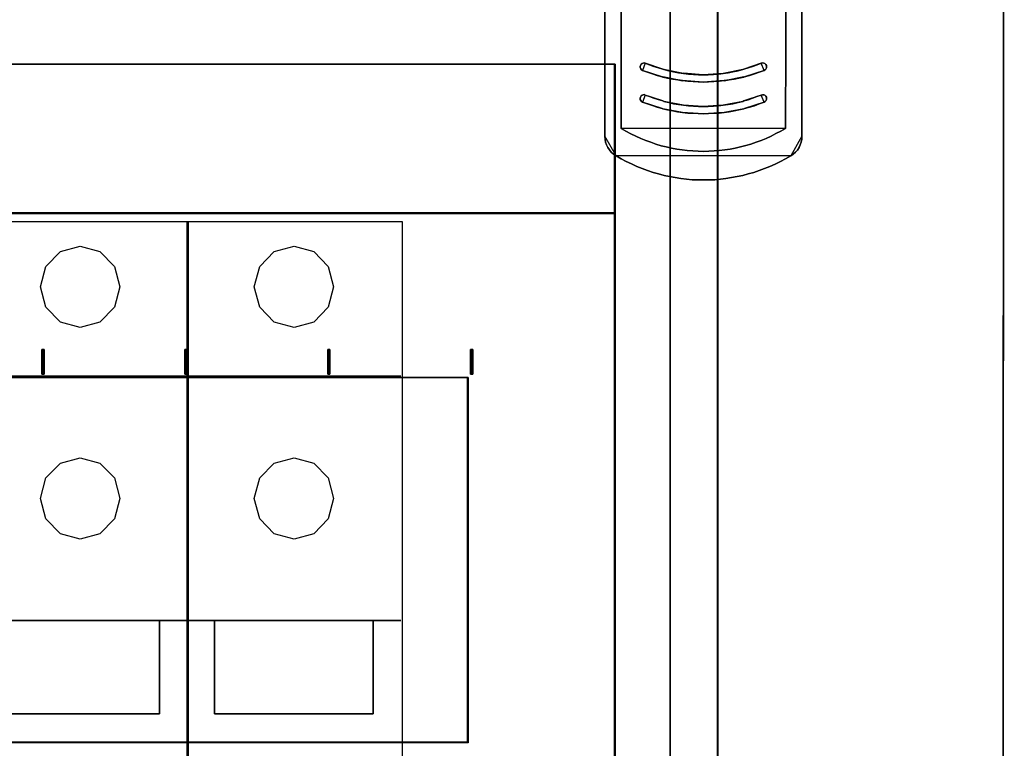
# Model space of a CAD drawing. Extents: x -558982 to 5119495, y -5290134 to 97908.
# Tile 189 of 256: x -466735 to -465495, y 29474 to 30392. Entities that reach past the tile are written whole.
import ezdxf

# ---------------------------------------------------------------- set-up
doc = ezdxf.new("R2010")
doc.units = 0
doc.header["$MEASUREMENT"] = 0
doc.layers.get('0').update_dxf_attribs({"color": 252})
for name, color, linetype in [('45', 8, 'Continuous'), ('50', 7, 'Continuous'), ('60', 7, 'Continuous')]:
    doc.layers.add(name, color=color, linetype=linetype)

# ---------------------------------------------------------------- blocks, each defined once
blk = doc.blocks.new('*U1026')
at = {"layer": '60', "color": 7}
for points in [[(313.825033, -423.020506), (314, 24.903988), (313.825033, -423.020506)], [(314, 2.912724), (-35.827515, 3.027725), (-36, -400.568087), (313.827515, -400.654337), (314, 2.912724)], [(263.718235, -226.745859), (263.718235, -169.96185), (263.718235, -226.745859)], [(288.526415, -169.96185), (288.526415, -226.745859), (288.526415, -169.96185)], [(265.791327, -181.404451), (265.759515, -215.303258), (265.791327, -181.404451)], [(286.485135, -181.404451), (286.485135, -215.303258), (286.485135, -181.404451)], [(265.759515, -215.30061), (265.759515, -225.768697), (265.759515, -215.30061)], [(286.487786, -215.30061), (286.455974, -225.768697), (286.487786, -215.30061)], [(268.462585, -218.465134), (268.347386, -218.378708), (268.232187, -218.263474), (268.174588, -218.119432), (268.174588, -217.975389), (268.203388, -217.831346), (268.289787, -217.687304), (268.404985, -217.600878), (268.548983, -217.543261), (268.692982, -217.514452), (268.80818, -217.543261), (268.462585, -218.465134)], [(276.109276, -219.932202), (276.7705, -219.903419), (277.431724, -219.874636), (278.092948, -219.817071), (278.725424, -219.759506), (279.357899, -219.673157), (279.990374, -219.558026), (280.5941, -219.442895), (281.226575, -219.298982), (281.312822, -219.270199), (281.945297, -219.097503), (282.549023, -218.896024), (283.15275, -218.694544), (283.785225, -218.464283), (283.90022, -218.406717), (283.986467, -218.291586), (284.043965, -218.147673), (284.072714, -218.003759), (284.043965, -217.859845), (283.986467, -217.715932), (283.871471, -217.600801), (283.727727, -217.543235), (283.583983, -217.514452), (283.411489, -217.572018), (282.89401, -217.773497), (282.319032, -217.974976), (281.772804, -218.147673), (281.226575, -218.320369), (281.082831, -218.349152), (280.479105, -218.521848), (279.84663, -218.636979), (279.242903, -218.75211), (278.610428, -218.867241), (278.006702, -218.924806), (277.374227, -218.982372), (276.741752, -219.011155), (276.109276, -219.011155), (275.50555, -219.011155), (274.873075, -218.982372), (274.2406, -218.924806), (273.608125, -218.838458), (273.004398, -218.75211), (272.371923, -218.636979), (271.768197, -218.521848), (271.164471, -218.349152), (271.020726, -218.320369), (270.474498, -218.147673), (269.89952, -217.974976), (269.353292, -217.773497), (268.807063, -217.543235), (268.692068, -217.514452), (268.548323, -217.543235), (268.404579, -217.600801), (268.289584, -217.687149), (268.203337, -217.831063), (268.174588, -217.974976), (268.174588, -218.11889), (268.232086, -218.262804), (268.347081, -218.377934), (268.462077, -218.464283), (269.065803, -218.694544), (269.698278, -218.896024), (270.302005, -219.097503), (270.93448, -219.270199), (271.020726, -219.298982), (271.624453, -219.442895), (272.256928, -219.558026), (272.889403, -219.673157), (273.493129, -219.759506), (274.154353, -219.817071), (274.815577, -219.874636), (275.476801, -219.903419), (276.109276, -219.932202)], [(276.109276, -219.932202), (276.7705, -219.903419), (277.431724, -219.874636), (278.092948, -219.817071), (278.725424, -219.759506), (279.357899, -219.673157), (279.990374, -219.558026), (280.5941, -219.442895), (281.226575, -219.298982), (281.312822, -219.270199), (281.945297, -219.097503), (282.549023, -218.896024), (283.15275, -218.694544), (283.785225, -218.464283), (283.90022, -218.406717), (283.986467, -218.291586), (284.043965, -218.147673), (284.072714, -218.003759), (284.043965, -217.859845), (283.986467, -217.715932), (283.871471, -217.600801), (283.727727, -217.543235), (283.583983, -217.514452), (283.411489, -217.572018), (282.89401, -217.773497), (282.319032, -217.974976), (281.772804, -218.147673), (281.226575, -218.320369), (281.082831, -218.349152), (280.479105, -218.521848), (279.84663, -218.636979), (279.242903, -218.75211), (278.610428, -218.867241), (278.006702, -218.924806), (277.374227, -218.982372), (276.741752, -219.011155), (276.109276, -219.011155), (275.50555, -219.011155), (274.873075, -218.982372), (274.2406, -218.924806), (273.608125, -218.838458), (273.004398, -218.75211), (272.371923, -218.636979), (271.768197, -218.521848), (271.164471, -218.349152), (271.020726, -218.320369), (270.474498, -218.147673), (269.89952, -217.974976), (269.353292, -217.773497), (268.807063, -217.543235), (268.692068, -217.514452), (268.548323, -217.543235), (268.404579, -217.600801), (268.289584, -217.687149), (268.203337, -217.831063), (268.174588, -217.974976), (268.174588, -218.11889), (268.232086, -218.262804), (268.347081, -218.377934), (268.462077, -218.464283), (269.065803, -218.694544), (269.698278, -218.896024), (270.302005, -219.097503), (270.93448, -219.270199), (271.020726, -219.298982), (271.624453, -219.442895), (272.256928, -219.558026), (272.889403, -219.673157), (273.493129, -219.759506), (274.154353, -219.817071), (274.815577, -219.874636), (275.476801, -219.903419), (276.109276, -219.932202)], [(276.109276, -219.011155), (276.741752, -219.011155), (277.374227, -218.982372), (278.006702, -218.924806), (278.610428, -218.867241), (279.242903, -218.75211), (279.84663, -218.636979), (280.479105, -218.521848), (281.082831, -218.349152), (281.226575, -218.320369), (281.772804, -218.147673), (282.319032, -217.974976), (282.89401, -217.773497), (283.411489, -217.572018), (283.583983, -217.514452), (283.727727, -217.543235), (283.871471, -217.600801), (283.986467, -217.715932), (284.043965, -217.859845), (284.072714, -218.003759), (284.043965, -218.147673), (283.986467, -218.291586), (283.90022, -218.406717), (283.785225, -218.464283), (283.15275, -218.694544), (282.549023, -218.896024), (281.945297, -219.097503), (281.312822, -219.270199), (281.226575, -219.298982), (280.5941, -219.442895), (279.990374, -219.558026), (279.357899, -219.673157), (278.725424, -219.759506), (278.092948, -219.817071), (277.431724, -219.874636), (276.7705, -219.903419), (276.109276, -219.932202), (275.476801, -219.903419), (274.815577, -219.874636), (274.154353, -219.817071), (273.493129, -219.759506), (272.889403, -219.673157), (272.256928, -219.558026), (271.624453, -219.442895), (271.020726, -219.298982), (270.93448, -219.270199), (270.302005, -219.097503), (269.698278, -218.896024), (269.065803, -218.694544), (268.462077, -218.464283), (268.347081, -218.377934), (268.232086, -218.262804), (268.174588, -218.11889), (268.174588, -217.974976), (268.203337, -217.831063), (268.289584, -217.687149), (268.404579, -217.600801), (268.548323, -217.543235), (268.692068, -217.514452), (268.807063, -217.543235), (269.353292, -217.773497), (269.89952, -217.974976), (270.474498, -218.147673), (271.020726, -218.320369), (271.164471, -218.349152), (271.768197, -218.521848), (272.371923, -218.636979), (273.004398, -218.75211), (273.608125, -218.838458), (274.2406, -218.924806), (274.873075, -218.982372), (275.50555, -219.011155), (276.109276, -219.011155)], [(268.805529, -217.543582), (269.352395, -217.774264), (269.899262, -217.976111), (270.47491, -218.149123), (271.021776, -218.322134), (268.805529, -217.543582)], [(281.225525, -218.322134), (281.772297, -218.149191), (282.319068, -217.976247), (282.894617, -217.774479), (283.412611, -217.572712), (281.225525, -218.322134)], [(283.40996, -217.57207), (283.582852, -217.514452), (283.726929, -217.543261), (283.871006, -217.600878), (283.986267, -217.716112), (284.043898, -217.860155), (284.072714, -218.004197), (284.043898, -218.14824), (283.986267, -218.292283), (283.899821, -218.407517), (283.78456, -218.465134), (283.40996, -217.57207)], [(268.460898, -218.462486), (269.065513, -218.693252), (269.698921, -218.895172), (270.303537, -219.097093), (270.936944, -219.270168), (268.460898, -218.462486)], [(271.021776, -219.299297), (270.934293, -219.267519), (271.021776, -219.299297)], [(271.019125, -218.319486), (271.164931, -218.351264), (271.019125, -218.319486)], [(271.019125, -219.296649), (271.623741, -219.441469), (272.257148, -219.557325), (272.890555, -219.673181), (273.495171, -219.760073), (271.019125, -219.296649)], [(271.16228, -218.348616), (271.766804, -218.521524), (272.371329, -218.636795), (273.00464, -218.752067), (273.609165, -218.838521), (271.16228, -218.348616)], [(273.606514, -218.835873), (274.239344, -218.923262), (274.872175, -218.981521), (275.505005, -219.01065), (276.10907, -219.01065), (273.606514, -218.835873)], [(276.10907, -219.01065), (276.741901, -219.01065), (277.374731, -218.981521), (278.007561, -218.923262), (278.611627, -218.865003), (276.10907, -219.01065)], [(278.608976, -218.867651), (279.241705, -218.75231), (279.845673, -218.636969), (280.478402, -218.521627), (281.082371, -218.348616), (278.608976, -218.867651)], [(278.722969, -219.760073), (279.35647, -219.673181), (279.989971, -219.557325), (280.594676, -219.441469), (281.228176, -219.296649), (278.722969, -219.760073)], [(281.228176, -218.319486), (281.082371, -218.351264), (281.228176, -218.319486)], [(281.225525, -219.299297), (281.313009, -219.267519), (281.225525, -219.299297)], [(281.310358, -219.270168), (281.943765, -219.097093), (282.548381, -218.895172), (283.152997, -218.693252), (283.786404, -218.462486), (281.310358, -219.270168)], [(273.49252, -219.757425), (274.153846, -219.815684), (274.815172, -219.873943), (275.476498, -219.903072), (276.10907, -219.932202), (273.49252, -219.757425)], [(276.10907, -219.932202), (276.770396, -219.903072), (277.431722, -219.873943), (278.093048, -219.815684), (278.72562, -219.757425), (276.10907, -219.932202)], [(268.462585, -222.461173), (268.347386, -222.374748), (268.232187, -222.259513), (268.174588, -222.115471), (268.174588, -221.971428), (268.203388, -221.827386), (268.289787, -221.683343), (268.404985, -221.596917), (268.548983, -221.5393), (268.692982, -221.510492), (268.80818, -221.568109), (268.462585, -222.461173)], [(278.610428, -222.86328), (278.006702, -222.920846), (277.374227, -222.978411), (276.741752, -223.007194), (276.109276, -223.007194), (275.50555, -223.007194), (274.873075, -222.978411), (274.2406, -222.920846), (273.608125, -222.86328), (273.004398, -222.748149), (272.371923, -222.661801), (271.768197, -222.517887), (271.164471, -222.373974), (271.020726, -222.316408), (270.445749, -222.143712), (269.89952, -221.971016), (269.353292, -221.769536), (268.807063, -221.568057), (268.692068, -221.510492), (268.548323, -221.539275), (268.404579, -221.59684), (268.289584, -221.683188), (268.203337, -221.827102), (268.174588, -221.971016), (268.174588, -222.114929), (268.232086, -222.258843), (268.347081, -222.373974), (268.462077, -222.460322), (269.065803, -222.690584), (269.698278, -222.892063), (270.302005, -223.093542), (270.93448, -223.266238), (271.020726, -223.295021), (271.624453, -223.438935), (272.256928, -223.554066), (272.860654, -223.669197), (273.493129, -223.755545), (274.154353, -223.841893), (274.815577, -223.870676), (275.476801, -223.899459), (276.109276, -223.928241), (276.7705, -223.899459), (277.431724, -223.870676), (278.092948, -223.841893), (278.725424, -223.755545), (279.357899, -223.669197), (279.990374, -223.554066), (280.5941, -223.438935), (281.226575, -223.295021), (281.312822, -223.266238), (281.916548, -223.093542), (282.549023, -222.920846), (283.15275, -222.690584), (283.785225, -222.460322), (283.90022, -222.402756), (283.986467, -222.287626), (284.043965, -222.143712), (284.072714, -221.999798), (284.043965, -221.855885), (283.986467, -221.711971), (283.871471, -221.59684), (283.727727, -221.539275), (283.555234, -221.539275), (283.411489, -221.568057), (282.865261, -221.769536), (282.319032, -221.971016), (281.772804, -222.172495), (281.226575, -222.316408), (281.082831, -222.373974), (280.479105, -222.517887), (279.84663, -222.661801), (279.242903, -222.776932), (278.610428, -222.86328)], [(278.610428, -222.86328), (278.006702, -222.920846), (277.374227, -222.978411), (276.741752, -223.007194), (276.109276, -223.007194), (275.50555, -223.007194), (274.873075, -222.978411), (274.2406, -222.920846), (273.608125, -222.86328), (273.004398, -222.748149), (272.371923, -222.661801), (271.768197, -222.517887), (271.164471, -222.373974), (271.020726, -222.316408), (270.445749, -222.143712), (269.89952, -221.971016), (269.353292, -221.769536), (268.807063, -221.568057), (268.692068, -221.510492), (268.548323, -221.539275), (268.404579, -221.59684), (268.289584, -221.683188), (268.203337, -221.827102), (268.174588, -221.971016), (268.174588, -222.114929), (268.232086, -222.258843), (268.347081, -222.373974), (268.462077, -222.460322), (269.065803, -222.690584), (269.698278, -222.892063), (270.302005, -223.093542), (270.93448, -223.266238), (271.020726, -223.295021), (271.624453, -223.438935), (272.256928, -223.554066), (272.860654, -223.669197), (273.493129, -223.755545), (274.154353, -223.841893), (274.815577, -223.870676), (275.476801, -223.899459), (276.109276, -223.928241), (276.7705, -223.899459), (277.431724, -223.870676), (278.092948, -223.841893), (278.725424, -223.755545), (279.357899, -223.669197), (279.990374, -223.554066), (280.5941, -223.438935), (281.226575, -223.295021), (281.312822, -223.266238), (281.916548, -223.093542), (282.549023, -222.920846), (283.15275, -222.690584), (283.785225, -222.460322), (283.90022, -222.402756), (283.986467, -222.287626), (284.043965, -222.143712), (284.072714, -221.999798), (284.043965, -221.855885), (283.986467, -221.711971), (283.871471, -221.59684), (283.727727, -221.539275), (283.555234, -221.539275), (283.411489, -221.568057), (282.865261, -221.769536), (282.319032, -221.971016), (281.772804, -222.172495), (281.226575, -222.316408), (281.082831, -222.373974), (280.479105, -222.517887), (279.84663, -222.661801), (279.242903, -222.776932), (278.610428, -222.86328)], [(276.109276, -223.007194), (276.741752, -223.007194), (277.374227, -222.978411), (278.006702, -222.920846), (278.610428, -222.86328), (279.242903, -222.776932), (279.84663, -222.661801), (280.479105, -222.517887), (281.082831, -222.373974), (281.226575, -222.316408), (281.772804, -222.172495), (282.319032, -221.971016), (282.865261, -221.769536), (283.411489, -221.568057), (283.555234, -221.539275), (283.727727, -221.539275), (283.871471, -221.59684), (283.986467, -221.711971), (284.043965, -221.855885), (284.072714, -221.999798), (284.043965, -222.143712), (283.986467, -222.287626), (283.90022, -222.402756), (283.785225, -222.460322), (283.15275, -222.690584), (282.549023, -222.920846), (281.916548, -223.093542), (281.312822, -223.266238), (281.226575, -223.295021), (280.5941, -223.438935), (279.990374, -223.554066), (279.357899, -223.669197), (278.725424, -223.755545), (278.092948, -223.841893), (277.431724, -223.870676), (276.7705, -223.899459), (276.109276, -223.928241), (275.476801, -223.899459), (274.815577, -223.870676), (274.154353, -223.841893), (273.493129, -223.755545), (272.860654, -223.669197), (272.256928, -223.554066), (271.624453, -223.438935), (271.020726, -223.295021), (270.93448, -223.266238), (270.302005, -223.093542), (269.698278, -222.892063), (269.065803, -222.690584), (268.462077, -222.460322), (268.347081, -222.373974), (268.232086, -222.258843), (268.174588, -222.114929), (268.174588, -221.971016), (268.203337, -221.827102), (268.289584, -221.683188), (268.404579, -221.59684), (268.548323, -221.539275), (268.692068, -221.510492), (268.807063, -221.568057), (269.353292, -221.769536), (269.89952, -221.971016), (270.445749, -222.143712), (271.020726, -222.316408), (271.164471, -222.373974), (271.768197, -222.517887), (272.371923, -222.661801), (273.004398, -222.748149), (273.608125, -222.86328), (274.2406, -222.920846), (274.873075, -222.978411), (275.50555, -223.007194), (276.109276, -223.007194)], [(268.805529, -221.568751), (269.352395, -221.770519), (269.899262, -221.972286), (270.446128, -222.14523), (271.021776, -222.318174), (268.805529, -221.568751)], [(281.225525, -222.318174), (281.772297, -222.174054), (282.319068, -221.972286), (282.86584, -221.770519), (283.412611, -221.568751), (281.225525, -222.318174)], [(283.40996, -221.56842), (283.554037, -221.539621), (283.726929, -221.539621), (283.871006, -221.597218), (283.986267, -221.712412), (284.043898, -221.856405), (284.072714, -222.000397), (284.043898, -222.14439), (283.986267, -222.288382), (283.899821, -222.403576), (283.78456, -222.461173), (283.40996, -221.56842)], [(268.460898, -222.458525), (269.065513, -222.689291), (269.698921, -222.891212), (270.303537, -223.093132), (270.936944, -223.266207), (268.460898, -222.458525)], [(271.019125, -222.315526), (271.164931, -222.376433), (271.019125, -222.315526)], [(271.16228, -222.373785), (271.766804, -222.517874), (272.371329, -222.661964), (273.00464, -222.748418), (273.609165, -222.86369), (271.16228, -222.373785)], [(273.606514, -222.861042), (274.239344, -222.919301), (274.872175, -222.97756), (275.505005, -223.006689), (276.10907, -223.006689), (273.606514, -222.861042)], [(276.10907, -223.006689), (276.741901, -223.006689), (277.374731, -222.97756), (278.007561, -222.919301), (278.611627, -222.861042), (276.10907, -223.006689)], [(278.608976, -222.86369), (279.241705, -222.777236), (279.845673, -222.661964), (280.478402, -222.517874), (281.082371, -222.373785), (278.608976, -222.86369)], [(281.228176, -222.315526), (281.082371, -222.376433), (281.228176, -222.315526)], [(281.310358, -223.266207), (281.914974, -223.093132), (282.548381, -222.920058), (283.152997, -222.689291), (283.786404, -222.458525), (281.310358, -223.266207)], [(271.021776, -223.295336), (270.934293, -223.263559), (271.021776, -223.295336)], [(271.019125, -223.292688), (271.623741, -223.437508), (272.257148, -223.553364), (272.861764, -223.66922), (273.495171, -223.756112), (271.019125, -223.292688)], [(273.49252, -223.753464), (274.153846, -223.840853), (274.815172, -223.869982), (275.476498, -223.899112), (276.10907, -223.928241), (273.49252, -223.753464)], [(276.10907, -223.928241), (276.770396, -223.899112), (277.431722, -223.869982), (278.093048, -223.840853), (278.72562, -223.753464), (276.10907, -223.928241)], [(278.722969, -223.756112), (279.35647, -223.66922), (279.989971, -223.553364), (280.594676, -223.437508), (281.228176, -223.292688), (278.722969, -223.756112)], [(281.225525, -223.295336), (281.313009, -223.263559), (281.225525, -223.295336)], [(263.718235, -226.743211), (263.747018, -227.117091), (263.804582, -227.490971), (263.919712, -227.836091), (264.092407, -228.181211), (264.293884, -228.468811), (264.524143, -228.756412), (264.811967, -229.015252), (265.128574, -229.216572), (263.718235, -226.743211)], [(265.759515, -225.766049), (266.363239, -226.111198), (266.966963, -226.456347), (267.599436, -226.743972), (268.231909, -227.031596), (268.864382, -227.290458), (269.496855, -227.520558), (270.129327, -227.750657), (270.790549, -227.951994), (271.45177, -228.095806), (272.112992, -228.268381), (272.774214, -228.383431), (273.435435, -228.469718), (274.096657, -228.556006), (274.786627, -228.61353), (275.447849, -228.642293), (276.10907, -228.671055), (276.799041, -228.642293), (277.460262, -228.61353), (278.121484, -228.556006), (278.811454, -228.469718), (279.472676, -228.383431), (280.133897, -228.268381), (280.795119, -228.095806), (281.45634, -227.923232), (282.088813, -227.750657), (282.750035, -227.520558), (283.382508, -227.290458), (284.01498, -227.031596), (284.647453, -226.743972), (285.251177, -226.427585), (285.88365, -226.111198), (286.458625, -225.766049), (265.759515, -225.766049)], [(287.118728, -229.245701), (287.435334, -229.015587), (287.694376, -228.756709), (287.953418, -228.497831), (288.154895, -228.181424), (288.298807, -227.836253), (288.413937, -227.491082), (288.500284, -227.117147), (288.529066, -226.743211), (287.118728, -229.245701)], [(265.125923, -229.213923), (265.758472, -229.58806), (266.419773, -229.933417), (267.081075, -230.249995), (267.742376, -230.566572), (268.403677, -230.82559), (269.093731, -231.084608), (269.783784, -231.314846), (270.473838, -231.516304), (271.163891, -231.688983), (271.853945, -231.832881), (272.572751, -231.97678), (273.262804, -232.091899), (273.98161, -232.178238), (274.700415, -232.235798), (275.390469, -232.264578), (276.109275, -232.264578), (276.82808, -232.264578), (277.546886, -232.235798), (278.265692, -232.178238), (278.955745, -232.091899), (279.674551, -231.97678), (280.364605, -231.832881), (281.08341, -231.688983), (281.773464, -231.516304), (282.463517, -231.314846), (283.153571, -231.084608), (283.814872, -230.82559), (284.504926, -230.566572), (285.166227, -230.278774), (285.827528, -229.933417), (286.460077, -229.58806), (287.121379, -229.242703), (265.125923, -229.213923)]]:
    blk.add_lwpolyline(points, close=True, dxfattribs=at)
for points in [[(288.529066, -169.960715), (288.529066, -226.744346), (288.500317, -227.118112), (288.414068, -227.491878), (288.29907, -227.836892), (288.155323, -228.181906), (287.954076, -228.49817), (287.695331, -228.756931), (287.436585, -229.015691), (287.12034, -229.245701), (286.459101, -229.590716), (285.826612, -229.93573), (285.165373, -230.280745), (284.504134, -230.568257), (283.814146, -230.827017), (283.152907, -231.085778), (282.462919, -231.315788), (281.77293, -231.517046), (281.082942, -231.689554), (280.364204, -231.83331), (279.674216, -231.977066), (278.955478, -232.09207), (278.26549, -232.178324), (277.546752, -232.235827), (276.828014, -232.264578), (276.109276, -232.264578), (275.390538, -232.264578), (274.70055, -232.235827), (273.981812, -232.178324), (273.263074, -232.09207), (272.573086, -231.977066), (271.854348, -231.83331), (271.16436, -231.689554), (270.474371, -231.517046), (269.784383, -231.315788), (269.094394, -231.085778), (268.404406, -230.827017), (267.743167, -230.568257), (267.081928, -230.251993), (266.42069, -229.93573), (265.759451, -229.590716), (265.126961, -229.21695), (264.810717, -229.015691), (264.523222, -228.756931), (264.293225, -228.469419), (264.091979, -228.181906), (263.919482, -227.836892), (263.804484, -227.491878), (263.746985, -227.118112), (263.718235, -226.744346), (263.718235, -169.960715)], [(263.718235, -169.960715), (263.718235, -226.744346), (263.746985, -227.118112), (263.804484, -227.491878), (263.919482, -227.836892), (264.091979, -228.181906), (264.293225, -228.469419), (264.523222, -228.756931), (264.810717, -229.015691), (265.126961, -229.21695), (265.759451, -229.590716), (266.42069, -229.93573), (267.081928, -230.251993), (267.743167, -230.568257), (268.404406, -230.827017), (269.094394, -231.085778), (269.784383, -231.315788), (270.474371, -231.517046), (271.16436, -231.689554), (271.854348, -231.83331), (272.573086, -231.977066), (273.263074, -232.09207), (273.981812, -232.178324), (274.70055, -232.235827), (275.390538, -232.264578), (276.109276, -232.264578), (276.828014, -232.264578), (277.546752, -232.235827), (278.26549, -232.178324), (278.955478, -232.09207), (279.674216, -231.977066), (280.364204, -231.83331), (281.082942, -231.689554), (281.77293, -231.517046), (282.462919, -231.315788), (283.152907, -231.085778), (283.814146, -230.827017), (284.504134, -230.568257), (285.165373, -230.280745), (285.826612, -229.93573), (286.459101, -229.590716), (287.12034, -229.245701), (287.436585, -229.015691), (287.695331, -228.756931), (287.954076, -228.49817), (288.155323, -228.181906), (288.29907, -227.836892), (288.414068, -227.491878), (288.500317, -227.118112), (288.529066, -226.744346), (288.529066, -169.960715)], [(265.788265, -181.405547), (265.759515, -215.302162), (265.759515, -225.767274), (266.363251, -226.112278), (266.966987, -226.457281), (267.599473, -226.744785), (268.231958, -227.032288), (268.864444, -227.29104), (269.496929, -227.521043), (270.129414, -227.751045), (270.790649, -227.952298), (271.451884, -228.096049), (272.113118, -228.268551), (272.774353, -228.383552), (273.435588, -228.469803), (274.096823, -228.556054), (274.786807, -228.613555), (275.448041, -228.642305), (276.109276, -228.671055), (276.79926, -228.642305), (277.460495, -228.613555), (278.12173, -228.556054), (278.811714, -228.469803), (279.472948, -228.383552), (280.134183, -228.268551), (280.795418, -228.096049), (281.456653, -227.923547), (282.089138, -227.751045), (282.750373, -227.521043), (283.382858, -227.29104), (284.015344, -227.032288), (284.647829, -226.744785), (285.251565, -226.428531), (285.88405, -226.112278), (286.459037, -225.767274), (286.487786, -215.302162), (286.487786, -181.405547)], [(286.487786, -181.405547), (286.487786, -215.302162), (286.459037, -225.767274), (285.88405, -226.112278), (285.251565, -226.428531), (284.647829, -226.744785), (284.015344, -227.032288), (283.382858, -227.29104), (282.750373, -227.521043), (282.089138, -227.751045), (281.456653, -227.923547), (280.795418, -228.096049), (280.134183, -228.268551), (279.472948, -228.383552), (278.811714, -228.469803), (278.12173, -228.556054), (277.460495, -228.613555), (276.79926, -228.642305), (276.109276, -228.671055), (275.448041, -228.642305), (274.786807, -228.613555), (274.096823, -228.556054), (273.435588, -228.469803), (272.774353, -228.383552), (272.113118, -228.268551), (271.451884, -228.096049), (270.790649, -227.952298), (270.129414, -227.751045), (269.496929, -227.521043), (268.864444, -227.29104), (268.231958, -227.032288), (267.599473, -226.744785), (266.966987, -226.457281), (266.363251, -226.112278), (265.759515, -225.767274), (265.759515, -215.302162), (265.788265, -181.405547)]]:
    blk.add_lwpolyline(points, dxfattribs=at)
blk = doc.blocks.new('*C1027')
at = {"layer": '50', "color": 7}
for points in [[(189.991948, -397.890791), (191.684671, -397.915671), (274.279584, -397.915671), (274.777444, -397.791271), (276.096772, -397.418071), (277.465886, -396.049671), (277.988639, -394.13391), (277.988639, -394.13391), (277.988639, -394.05927), (277.988639, -393.95975), (277.988639, -373.334222), (277.988639, -370.398381), (277.988639, -361.665498), (277.988639, -352.484775), (277.988639, -343.055252), (277.988639, -308.919879), (277.988639, -92.364282)], [(13.003722, -217.665396), (265.020137, -217.665396), (265.020137, -236.42962), (265.020137, -312.631284)]]:
    blk.add_lwpolyline(points, dxfattribs=at)
for points in [[(271.933725, -343.067942), (271.933725, -92.344943), (271.933725, -343.067942)], [(277.906457, -92.344943), (277.906457, -308.938747), (277.906457, -92.344943)], [(12.998674, -217.665396), (265.025185, -217.665396), (12.998674, -217.665396)], [(12.998674, -236.504246), (265.025185, -236.504246), (265.025185, -217.665396), (12.998674, -217.665396), (12.998674, -236.504246)], [(13.041091, -236.461875), (264.985419, -236.461875), (264.985419, -217.705118), (13.041091, -217.705118), (13.041091, -236.461875)], [(264.943003, -312.669973), (264.943003, -217.665396), (264.943003, -312.669973)], [(265.025185, -236.419505), (12.998674, -236.419505), (265.025185, -236.419505)], [(12.998674, -312.669973), (265.025185, -312.669973), (265.025185, -236.419505), (12.998674, -236.419505), (12.998674, -312.669973)], [(192.848703, -256.725423), (192.848703, -253.635046), (192.848703, -256.725423)], [(192.848703, -253.635046), (192.954743, -253.635046), (192.848703, -253.635046)], [(192.883829, -256.725423), (192.848703, -256.725423), (192.848703, -253.635046), (192.883829, -253.635046), (192.989207, -253.635046), (193.094584, -253.635046), (193.12971, -253.635046), (193.12971, -256.725423), (193.094584, -256.725423), (192.989207, -256.725423), (192.883829, -256.725423)], [(192.848703, -253.635046), (192.848703, -256.725423), (192.883829, -256.725423), (192.989207, -256.725423), (193.094584, -256.725423), (193.12971, -256.725423), (193.12971, -253.635046), (193.094584, -253.635046), (192.989207, -253.635046), (192.883829, -253.635046), (192.848703, -253.635046)], [(192.872562, -253.635046), (193.028972, -253.635046), (192.872562, -253.635046)], [(192.888468, -253.674768), (192.888468, -256.685701), (192.913653, -256.685701), (192.989207, -256.685701), (193.06476, -256.685701), (193.089945, -256.685701), (193.089945, -253.674768), (193.06476, -253.674768), (192.989207, -253.674768), (192.913653, -253.674768), (192.888468, -253.674768)], [(192.94679, -253.635046), (193.105851, -253.635046), (192.94679, -253.635046)], [(193.02367, -253.635046), (193.12971, -253.635046), (193.02367, -253.635046)], [(193.047529, -253.635046), (193.047529, -256.725423), (193.047529, -253.635046)], [(210.841129, -256.725423), (210.841129, -253.635046), (210.841129, -256.725423)], [(210.841129, -253.635046), (210.947169, -253.635046), (210.841129, -253.635046)], [(210.876254, -256.725423), (210.841129, -256.725423), (210.841129, -253.635046), (210.876254, -253.635046), (210.981632, -253.635046), (211.08701, -253.635046), (211.122136, -253.635046), (211.122136, -256.725423), (211.08701, -256.725423), (210.981632, -256.725423), (210.876254, -256.725423)], [(210.841129, -253.635046), (210.841129, -256.725423), (210.876254, -256.725423), (210.981632, -256.725423), (211.08701, -256.725423), (211.122136, -256.725423), (211.122136, -253.635046), (211.08701, -253.635046), (210.981632, -253.635046), (210.876254, -253.635046), (210.841129, -253.635046)], [(210.864988, -253.635046), (211.021397, -253.635046), (210.864988, -253.635046)], [(210.880894, -253.674768), (210.880894, -256.685701), (210.906078, -256.685701), (210.981632, -256.685701), (211.057186, -256.685701), (211.082371, -256.685701), (211.082371, -253.674768), (211.057186, -253.674768), (210.981632, -253.674768), (210.906078, -253.674768), (210.880894, -253.674768)], [(210.939216, -253.635046), (211.098277, -253.635046), (210.939216, -253.635046)], [(211.013444, -253.635046), (211.122136, -253.635046), (211.013444, -253.635046)], [(211.039955, -253.635046), (211.039955, -256.725423), (211.039955, -253.635046)], [(228.833554, -256.725423), (228.833554, -253.635046), (228.833554, -256.725423)], [(228.833554, -253.635046), (228.939595, -253.635046), (228.833554, -253.635046)], [(228.86868, -256.725423), (228.833554, -256.725423), (228.833554, -253.635046), (228.86868, -253.635046), (228.974058, -253.635046), (229.079436, -253.635046), (229.114562, -253.635046), (229.114562, -256.725423), (229.079436, -256.725423), (228.974058, -256.725423), (228.86868, -256.725423)], [(228.833554, -253.635046), (228.833554, -256.725423), (228.86868, -256.725423), (228.974058, -256.725423), (229.079436, -256.725423), (229.114562, -256.725423), (229.114562, -253.635046), (229.079436, -253.635046), (228.974058, -253.635046), (228.86868, -253.635046), (228.833554, -253.635046)], [(228.857413, -253.635046), (229.013823, -253.635046), (228.857413, -253.635046)], [(228.873319, -253.674768), (228.873319, -256.685701), (228.898504, -256.685701), (228.974058, -256.685701), (229.049612, -256.685701), (229.074796, -256.685701), (229.074796, -253.674768), (229.049612, -253.674768), (228.974058, -253.674768), (228.898504, -253.674768), (228.873319, -253.674768)], [(228.931642, -253.635046), (229.088052, -253.635046), (228.931642, -253.635046)], [(229.00587, -253.635046), (229.114562, -253.635046), (229.00587, -253.635046)], [(229.03238, -253.635046), (229.03238, -256.725423), (229.03238, -253.635046)], [(246.82598, -256.725423), (246.82598, -253.635046), (246.82598, -256.725423)], [(246.82598, -253.635046), (246.95588, -253.635046), (246.82598, -253.635046)], [(246.896232, -256.725423), (246.82598, -256.725423), (246.82598, -253.635046), (246.896232, -253.635046), (246.966484, -253.635046), (247.071861, -253.635046), (247.106987, -253.635046), (247.106987, -256.725423), (247.071861, -256.725423), (246.966484, -256.725423), (246.896232, -256.725423)], [(246.82598, -253.635046), (246.82598, -256.725423), (246.896232, -256.725423), (246.966484, -256.725423), (247.071861, -256.725423), (247.106987, -256.725423), (247.106987, -253.635046), (247.071861, -253.635046), (246.966484, -253.635046), (246.896232, -253.635046), (246.82598, -253.635046)], [(246.865745, -253.674768), (246.865745, -256.685701), (246.916114, -256.685701), (246.966484, -256.685701), (247.042037, -256.685701), (247.067222, -256.685701), (247.067222, -253.674768), (247.042037, -253.674768), (246.966484, -253.674768), (246.916114, -253.674768), (246.865745, -253.674768)], [(246.873698, -253.635046), (247.006249, -253.635046), (246.873698, -253.635046)], [(246.924067, -253.635046), (247.080477, -253.635046), (246.924067, -253.635046)], [(246.998296, -253.635046), (247.106987, -253.635046), (246.998296, -253.635046)], [(247.024806, -253.635046), (247.024806, -256.725423), (247.024806, -253.635046)], [(246.510509, -257.14118), (31.516001, -257.14118), (246.510509, -257.14118)], [(246.510509, -257.14118), (246.510509, -303.168456), (31.516001, -303.168456), (31.516001, -257.14118), (246.510509, -257.14118)], [(192.848703, -256.64333), (192.954743, -256.64333), (192.848703, -256.64333)], [(192.872562, -256.64333), (193.028972, -256.64333), (192.872562, -256.64333)], [(192.94679, -256.64333), (193.105851, -256.64333), (192.94679, -256.64333)], [(193.02367, -256.64333), (193.12971, -256.64333), (193.02367, -256.64333)], [(210.841129, -256.64333), (210.947169, -256.64333), (210.841129, -256.64333)], [(210.864988, -256.64333), (211.021397, -256.64333), (210.864988, -256.64333)], [(210.939216, -256.64333), (211.098277, -256.64333), (210.939216, -256.64333)], [(211.013444, -256.64333), (211.122136, -256.64333), (211.013444, -256.64333)], [(228.833554, -256.64333), (228.939595, -256.64333), (228.833554, -256.64333)], [(228.857413, -256.64333), (229.013823, -256.64333), (228.857413, -256.64333)], [(228.931642, -256.64333), (229.088052, -256.64333), (228.931642, -256.64333)], [(229.00587, -256.64333), (229.114562, -256.64333), (229.00587, -256.64333)], [(246.425677, -303.168456), (246.425677, -257.14118), (246.425677, -303.168456)], [(246.82598, -256.64333), (246.95588, -256.64333), (246.82598, -256.64333)], [(246.873698, -256.64333), (247.006249, -256.64333), (246.873698, -256.64333)], [(246.924067, -256.64333), (247.080477, -256.64333), (246.924067, -256.64333)], [(246.998296, -256.64333), (247.106987, -256.64333), (246.998296, -256.64333)], [(31.516001, -303.086364), (246.510509, -303.086364), (31.516001, -303.086364)]]:
    blk.add_lwpolyline(points, close=True, dxfattribs=at)
blk = doc.blocks.new('*U1036')
at = {"layer": '45', "color": 255}
for points in [[(193.556523, -237.494649), (220.596857, -237.494649), (220.596857, -322.505155), (193.556523, -322.505155), (193.556523, -237.494649)], [(220.459004, -237.494649), (247.504639, -237.494649), (247.504639, -322.505155), (220.459004, -322.505155), (220.459004, -237.494649)]]:
    blk.add_lwpolyline(points, close=True, dxfattribs=at)
at = {"layer": '45', "color": 159}
for points in [[(193.556523, -237.494649), (220.596857, -237.494649), (220.596857, -322.505155), (193.556523, -322.505155), (193.556523, -237.494649)], [(220.459004, -237.494649), (247.504639, -237.494649), (247.504639, -322.505155), (220.459004, -322.505155), (220.459004, -237.494649)]]:
    blk.add_lwpolyline(points, close=True, dxfattribs=at)
at = {"layer": '45', "color": 179}
for points in [[(193.561825, -237.499945), (220.591555, -237.499945), (220.591555, -322.499859), (193.561825, -322.499859), (193.561825, -237.499945)], [(220.464306, -237.499945), (247.499337, -237.499945), (247.499337, -322.499859), (220.464306, -322.499859), (220.464306, -237.499945)], [(201.997349, -245.729056), (202.675, -243.165008), (204.495864, -241.287189), (206.999552, -240.590322), (209.477376, -241.287189), (211.303413, -243.165008), (211.981064, -245.729056), (211.303413, -248.287783), (209.477376, -250.176241), (206.999552, -250.85715), (204.495864, -250.176241), (202.675, -248.287783), (201.997349, -245.729056)], [(228.89983, -245.729056), (229.582662, -243.165008), (231.398377, -241.287189), (233.902098, -240.590322), (236.379953, -241.287189), (238.211187, -243.165008), (238.888847, -245.729056), (238.211187, -248.287783), (236.379953, -250.176241), (233.902098, -250.85715), (231.398377, -250.176241), (229.582662, -248.287783), (228.89983, -245.729056)], [(193.524711, -256.995533), (220.456353, -256.995533), (193.524711, -256.995533)], [(220.429843, -256.995533), (247.364136, -256.995533), (220.429843, -256.995533)], [(201.997349, -272.393116), (202.675, -269.818412), (204.495864, -267.93526), (206.999552, -267.270306), (209.477376, -267.93526), (211.303413, -269.818412), (211.981064, -272.393116), (211.303413, -274.957181), (209.477376, -276.840332), (206.999552, -277.521246), (204.495864, -276.840332), (202.675, -274.957181), (201.997349, -272.393116)], [(228.89983, -272.393116), (229.582662, -269.818412), (231.398377, -267.93526), (233.902098, -267.270306), (236.379953, -267.93526), (238.211187, -269.818412), (238.888847, -272.393116), (238.211187, -274.957181), (236.379953, -276.840332), (233.902098, -277.521246), (231.398377, -276.840332), (229.582662, -274.957181), (228.89983, -272.393116)], [(220.456353, -287.758945), (193.524711, -287.758945), (220.456353, -287.758945)], [(216.962318, -287.758945), (216.962318, -299.5511), (216.962318, -287.758945)], [(247.364136, -287.758945), (220.429843, -287.758945), (247.364136, -287.758945)], [(223.910623, -299.5511), (223.910623, -287.758945), (223.910623, -299.5511)], [(243.864798, -287.758945), (243.864798, -299.5511), (243.864798, -287.758945)], [(216.975573, -299.53786), (197.008142, -299.53786), (216.975573, -299.53786)], [(243.878053, -299.53786), (223.910623, -299.53786), (243.878053, -299.53786)], [(220.456353, -303.155215), (193.524711, -303.155215), (220.456353, -303.155215)], [(247.364136, -303.155215), (220.429843, -303.155215), (247.364136, -303.155215)]]:
    blk.add_lwpolyline(points, close=True, dxfattribs=at)

msp = doc.modelspace()

# ---------------------------------------------------------------- block references
at = {"xscale": 10, "yscale": 10, "zscale": 10}
for name, p in [('*U1026', (-468635.2, 32512.7)), ('*C1027', (-468635.2, 32512.7)), ('*U1036', (-468728.3, 32512.7))]:
    msp.add_blockref(name, p, dxfattribs=at)

doc.saveas('drawing.dxf')
